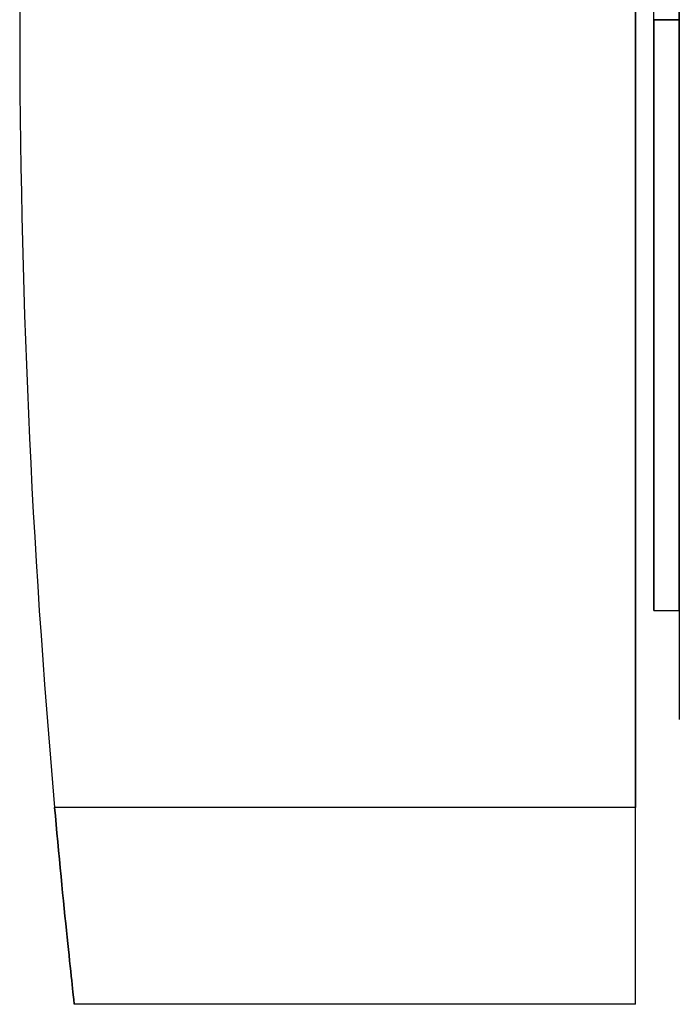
# Model space of a CAD drawing. Header units: millimetres. Extents: x -92 to 86, y -242 to 242.
# Tile 24 of 89: x -92 to -56, y -54 to 0. Entities that reach past the tile are written whole.
import ezdxf

# ---------------------------------------------------------------- set-up
doc = ezdxf.new("R2010")
doc.units = ezdxf.units.MM
doc.layers.add('MAIN-1', color=7, linetype='Continuous')

msp = doc.modelspace()

# ---------------------------------------------------------------- linework, layer by layer
at = {"layer": 'MAIN-1'}
for p, q in [((-58.4, 42.96), (-58.4, -42.96)), ((-58.4, -42.96), (-58.4, 42.96)), ((-56, 38.16), (-56, -38.16)), ((-56, 38.16), (-56, -38.16)), ((-57.4, 0), (-57.4, 32.22)), ((-56, 0), (-56, 32.22)), ((-57.4, 0), (-57.4, -32.22)), ((-56, 0), (-57.4, 0)), ((-56, -32.22), (-56, 0)), ((-92, 0), (-92, 0)), ((-57.4, -32.22), (-57.4, 0)), ((-57.4, 0), (-56, 0)), ((-57.4, -32.22), (-56, -32.22)), ((-90.094, -42.96), (-90.052, -43.425)), ((-58.4, -42.96), (-90.094, -42.96)), ((-90.052, -43.425), (-90.094, -42.96)), ((-58.4, -42.96), (-90.094, -42.96)), ((-58.4, -53.7), (-58.4, -42.96)), ((-58.4, -53.7), (-58.4, -42.96)), ((-90.052, -43.425), (-90.01, -43.895)), ((-90.01, -43.895), (-90.052, -43.425)), ((-90.01, -43.895), (-89.966, -44.369)), ((-89.966, -44.369), (-90.01, -43.895)), ((-89.966, -44.369), (-89.922, -44.844)), ((-89.922, -44.844), (-89.966, -44.369)), ((-89.922, -44.844), (-89.878, -45.318)), ((-89.878, -45.318), (-89.922, -44.844)), ((-89.878, -45.318), (-89.834, -45.791)), ((-89.834, -45.791), (-89.878, -45.318)), ((-89.834, -45.791), (-89.789, -46.259)), ((-89.789, -46.259), (-89.834, -45.791)), ((-89.789, -46.259), (-89.744, -46.722)), ((-89.744, -46.722), (-89.789, -46.259)), ((-89.744, -46.722), (-89.7, -47.177)), ((-89.7, -47.177), (-89.744, -46.722)), ((-89.7, -47.177), (-89.656, -47.623)), ((-89.656, -47.623), (-89.7, -47.177)), ((-89.656, -47.623), (-89.613, -48.059)), ((-89.613, -48.059), (-89.656, -47.623)), ((-89.613, -48.059), (-89.571, -48.483)), ((-89.571, -48.483), (-89.613, -48.059)), ((-89.571, -48.483), (-89.529, -48.894)), ((-89.529, -48.894), (-89.571, -48.483)), ((-89.529, -48.894), (-89.489, -49.291)), ((-89.489, -49.291), (-89.529, -48.894)), ((-89.489, -49.291), (-89.45, -49.671)), ((-89.45, -49.671), (-89.489, -49.291)), ((-89.45, -49.671), (-89.412, -50.035)), ((-89.412, -50.035), (-89.45, -49.671)), ((-89.412, -50.035), (-89.376, -50.381)), ((-89.376, -50.381), (-89.412, -50.035)), ((-89.376, -50.381), (-89.342, -50.71)), ((-89.342, -50.71), (-89.376, -50.381)), ((-89.342, -50.71), (-89.308, -51.027)), ((-89.308, -51.027), (-89.342, -50.71)), ((-89.308, -51.027), (-89.276, -51.332)), ((-89.276, -51.332), (-89.308, -51.027)), ((-89.276, -51.332), (-89.245, -51.624)), ((-89.245, -51.624), (-89.276, -51.332)), ((-89.245, -51.624), (-89.215, -51.901)), ((-89.215, -51.901), (-89.245, -51.624)), ((-89.215, -51.901), (-89.187, -52.161)), ((-89.187, -52.161), (-89.215, -51.901)), ((-89.187, -52.161), (-89.161, -52.404)), ((-89.161, -52.404), (-89.187, -52.161)), ((-89.161, -52.404), (-89.136, -52.627)), ((-89.136, -52.627), (-89.161, -52.404)), ((-89.136, -52.627), (-89.114, -52.831)), ((-89.114, -52.831), (-89.136, -52.627)), ((-89.114, -52.831), (-89.094, -53.015)), ((-89.094, -53.015), (-89.114, -52.831)), ((-89.094, -53.015), (-89.076, -53.177)), ((-89.076, -53.177), (-89.094, -53.015)), ((-89.076, -53.177), (-89.06, -53.317)), ((-89.06, -53.317), (-89.076, -53.177)), ((-89.06, -53.317), (-89.047, -53.436)), ((-89.047, -53.436), (-89.06, -53.317)), ((-89.047, -53.436), (-89.037, -53.532)), ((-89.037, -53.532), (-89.047, -53.436)), ((-89.037, -53.532), (-89.028, -53.606)), ((-89.028, -53.606), (-89.037, -53.532)), ((-89.028, -53.606), (-89.023, -53.659)), ((-89.023, -53.659), (-89.028, -53.606)), ((-89.023, -53.659), (-89.019, -53.69)), ((-89.019, -53.69), (-89.023, -53.659)), ((-89.019, -53.69), (-89.018, -53.7)), ((-89.018, -53.7), (-89.019, -53.69)), ((-58.4, -53.7), (-89.018, -53.7)), ((-89.018, -53.7), (-89.018, -53.7)), ((-58.4, -53.7), (-89.018, -53.7)), ((-58.4, -53.7), (-58.4, -53.7))]:
    msp.add_line(p, q, dxfattribs=at)
for start, end in [(174.91823, 180.00002), (174.91823, 180.00002), (179.99998, 185.08177), (180.00002, 185.08177)]:
    msp.add_arc((393, 0), 485, start, end, dxfattribs=at)

doc.saveas('drawing.dxf')
